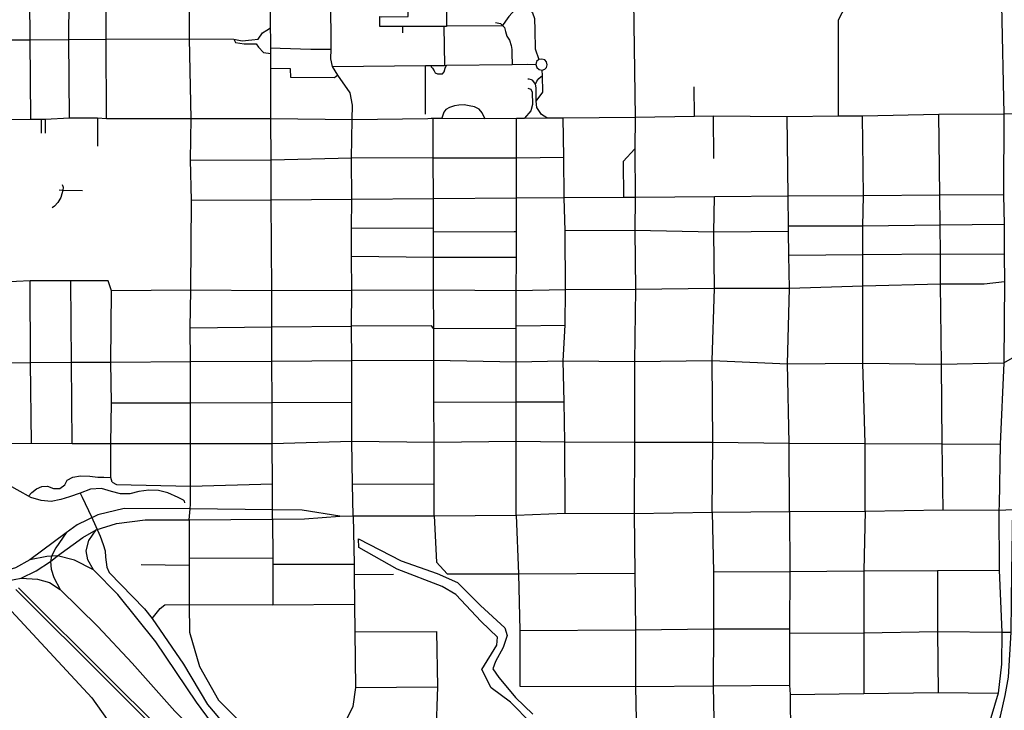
# Model space of a CAD drawing. Header units: millimetres. Extents: x 35 to 72953, y -43 to 70184.
# Tile 72 of 204: x 34517 to 36279, y 30348 to 31585. Entities that reach past the tile are written whole.
import ezdxf

# ---------------------------------------------------------------- set-up
doc = ezdxf.new("R2010")
doc.units = ezdxf.units.MM
for name, color, linetype in [('railways', 4, 'Continuous'), ('roads_1', 1, 'Continuous'), ('roads_2', 2, 'Continuous'), ('roads_3', 3, 'Continuous'), ('water', 7, 'Continuous')]:
    doc.layers.add(name, color=color, linetype=linetype)

msp = doc.modelspace()

# ---------------------------------------------------------------- linework, layer by layer
at = {"layer": 'railways'}
for points in [[(35070.95, 30066.81), (35005.31, 30112.87), (34904.03, 30185.78), (34870.22, 30210.33), (34823.26, 30252.01), (34678.55, 30396.69), (34509.95, 30564.76)], [(35067.42, 30075.36), (35013.88, 30112.96), (34918.37, 30182.05), (34868.32, 30219.38), (34827.08, 30256.34), (34682.19, 30400.4), (34514.66, 30567.55)]]:
    msp.add_lwpolyline(points, dxfattribs=at)
at = {"layer": 'roads_1'}
for points in [[(34648.76, 30599.85), (34639.04, 30617.55), (34635.81, 30633.64), (34640.65, 30652.17), (34653.58, 30671.48)], [(34600.36, 30666.12), (34581.38, 30639.29), (34574.18, 30624.01), (34572.15, 30614.89), (34573.24, 30600.79), (34578.05, 30585.97), (34589.25, 30564.6)], [(34648.76, 30599.85), (34614.79, 30616.74), (34584.86, 30624.78), (34574.18, 30624.01), (34565.43, 30623.38), (34535.38, 30617.45)], [(35010.21, 30178.61), (34926.61, 30246.97), (34878.82, 30301.11), (34833.43, 30362.52), (34760.42, 30470.96), (34692.45, 30555.6), (34648.76, 30599.85)], [(34519.36, 30584.51), (34548.62, 30583.09), (34570.17, 30576.79), (34589.25, 30564.6)], [(34589.25, 30564.6), (34656.89, 30498.43), (34718.38, 30432.45), (34794.44, 30346.36), (34924.07, 30220.08), (35045.33, 30125.64)]]:
    msp.add_lwpolyline(points, dxfattribs=at)
at = {"layer": 'roads_2'}
for points in [[(35112.07, 31406.03), (35112.6, 31432.03), (35108.01, 31454.01), (35086.29, 31485.32), (35076.63, 31501.03), (35073.45, 31514.98), (35073.98, 31532.08), (35073.79, 31624.89), (35074.09, 31660.43), (35074.35, 31696.54), (35074.56, 31767.38), (35075, 31842.85)], [(34388.63, 31405.34), (34536.84, 31406.93), (34556.07, 31406.67), (34562.54, 31406.57), (34606, 31408.78), (34656.13, 31408.8), (34672.42, 31407.73), (34823.78, 31408.14), (34966.59, 31408.1), (35112.07, 31406.03), (35247.32, 31408.17), (35253.12, 31408.19), (35256.79, 31408.21), (35271.96, 31408.72), (35348.91, 31408.1), (35405.6, 31408.28), (35420.18, 31408.41), (35460.13, 31408.96), (35489.35, 31409.22), (35617.93, 31410.09), (35724.43, 31411.9), (35757.38, 31412.46), (35890.01, 31411.72), (35981.04, 31412.67), (36025.06, 31412.59), (36161.57, 31415.51), (36277.85, 31416.52), (36294.01, 31416.7)], [(36268.88, 30706.59), (36269.48, 30599.14), (36274.07, 30488.08), (36273.3, 30431.08), (36267.66, 30378.76), (36239.41, 30284.57)], [(36253.97, 30280.55), (36271.73, 30337.72), (36279.8, 30374.74), (36286.25, 30407.75), (36291.06, 30488.24), (36291.73, 30595.77), (36293.61, 30707.69)], [(34820.49, 30688.98), (34820, 30621.13), (34820.08, 30608.25), (34820.5, 30537.42), (34820.79, 30488.05)], [(34820.79, 30488.05), (34838.9, 30426.4), (34872.79, 30366.05), (35005.76, 30233)]]:
    msp.add_lwpolyline(points, dxfattribs=at)
at = {"layer": 'roads_3'}
for points in [[(34672.42, 31407.73), (34671.86, 31549.64), (34671.28, 31694.56), (34670.71, 31839.38), (34670.12, 31985.66), (34669.54, 32131.99), (34669.41, 32315.43), (34668.79, 32321.74), (34668.25, 32458.58), (34667.66, 32605.88), (34667.22, 32715.36), (34666.79, 32825.6), (34666.34, 32938.25), (34665.88, 33052.81), (34667.76, 33168.49), (34669.5, 33276.45), (34669.74, 33291.4), (34671.43, 33396.66)], [(34536.84, 31406.93), (34535.64, 31548.87), (34534.41, 31694.02), (34533.19, 31840.91), (34531.98, 31984.81), (34530.76, 32128.57), (34529.2, 32314.39), (34527.99, 32457.54), (34526.75, 32605.11), (34525.83, 32713.55), (34524.9, 32824.6), (34523.95, 32938.06), (34522.99, 33050.78), (34522.01, 33167.31), (34520.98, 33290.02)], [(34606, 31408.78), (34604.75, 31549.26), (34605.9, 31694.3), (34604.23, 31839.35), (34602.54, 31985.25), (34602.23, 32129.57), (34600.01, 32314.92)], [(34822.23, 30709.2), (34822.81, 30717), (34822.8, 30749.65), (34822.56, 30826.09), (34822.53, 30898.85), (34822.5, 30972.63), (34822.04, 31033.11), (34823.45, 31100.6), (34824.2, 31260.76), (34822.55, 31334), (34823.78, 31408.14), (34820.85, 31550.49), (34821.6, 31695.14), (34819.13, 31840.22), (34819.87, 31986.57), (34821.44, 32130.75), (34818.82, 32314.44)], [(34969.43, 30690.3), (34969.37, 30706.95), (34969.34, 30712.36), (34969.18, 30753.7), (34968.89, 30826.14), (34968.6, 30899.23), (34968.31, 30973.5), (34968.07, 31034.61), (34967.82, 31099.04), (34967.17, 31261.8), (34966.89, 31333.24), (34966.59, 31408.1), (34966.32, 31476.51), (34966.24, 31497.35), (34966.13, 31524.43), (34966.09, 31534.21), (34966.03, 31550.18), (34965.96, 31570.28), (34965.74, 31625.15), (34965.45, 31696.79), (34964.89, 31841.08), (34964.66, 31898.23)], [(36271.92, 31849.51), (36273.36, 31610.74), (36277.85, 31416.52), (36277.02, 31271.4), (36278.43, 31217.83), (36278.5, 31165.24), (36278.77, 31115.25), (36277.85, 30970.61), (36271.38, 30824.99), (36269.18, 30716.02), (36268.88, 30706.59)], [(35614.82, 31699.43), (35614.78, 31660.07), (35617.93, 31410.09), (35617.64, 31353.6), (35617.98, 31266.54), (35617.22, 31207.26), (35618.42, 31101.73), (35616.91, 30972.75), (35616.83, 30828.34), (35616.17, 30700.41)], [(35409.53, 31659.38), (35409.88, 31626.9), (35416.06, 31616.73), (35425.77, 31607.88), (35434.32, 31597.08), (35438.24, 31586.98), (35438.37, 31565.79), (35439.11, 31532.35), (35445.53, 31513.56)], [(35267.84, 31611.02), (35277.54, 31611.03), (35280.77, 31611.03), (35280.79, 31574.01), (35280.79, 31572.4), (35275.94, 31572.4), (35240.36, 31572.38), (35202.29, 31572.59), (35161.18, 31572.84), (35161.29, 31590.22), (35164.34, 31590.1), (35211.98, 31590.29), (35212, 31610.91), (35267.84, 31611.02)], [(35416.06, 31616.73), (35409.3, 31610.5), (35404.45, 31604.07), (35397.98, 31596.81), (35392.32, 31590.37), (35385.86, 31582.32), (35380.56, 31574.35)], [(35994.53, 31608.78), (35981.31, 31583.99), (35981.04, 31412.67)], [(34899.91, 31550.17), (34915.26, 31546.96), (34932.25, 31548.57), (34943.57, 31550.18), (34951.66, 31561.46), (34958.93, 31566.29), (34965.96, 31570.28)], [(35202.29, 31560.99), (35202.29, 31572.59)], [(35275.94, 31572.4), (35276.78, 31503.07)], [(35280.79, 31574.01), (35380.56, 31574.35)], [(35368.03, 31579.56), (35376.93, 31577.95), (35380.56, 31574.35), (35384.22, 31570.71), (35385.84, 31563.48), (35388.26, 31555.43), (35393.12, 31548.18), (35396.36, 31538.53), (35397.17, 31531.28), (35397.17, 31524.04), (35398, 31504.53)], [(33664.7, 31543.96), (33736.35, 31544.35), (33810.97, 31544.77), (33882.15, 31545.18), (33950.92, 31545.57), (34025.29, 31545.98), (34096.98, 31546.38), (34168.57, 31547.02), (34243.64, 31547.21), (34318.04, 31547.63), (34387.73, 31548.03), (34460.4, 31548.44), (34535.64, 31548.87), (34604.75, 31549.26), (34671.86, 31549.64), (34820.85, 31550.49)], [(34820.85, 31550.49), (34899.91, 31550.17)], [(34899.91, 31550.17), (34903.14, 31543.74), (34918.51, 31541.33), (34940.34, 31541.34), (34944.38, 31535.71), (34953.28, 31526.04), (34966.13, 31524.43)], [(34966.09, 31534.21), (34983.12, 31533.53), (35038.11, 31531.94), (35073.98, 31532.08)], [(35451.83, 31494.7), (35456.59, 31496.24), (35459.25, 31499.33), (35460.49, 31503.97), (35459.53, 31509.44), (35456.26, 31513.04), (35451.19, 31514.26), (35445.53, 31513.56), (35441.8, 31509.64), (35440.67, 31504.64), (35442.29, 31499.38), (35446.08, 31495.72), (35451.83, 31494.7)], [(35086.29, 31485.32), (35080.18, 31480.95), (35001.95, 31481.56), (35001.57, 31497.08), (34966.24, 31497.35)], [(35076.63, 31501.03), (35243.23, 31502.67), (35252.27, 31502.78), (35276.78, 31503.07), (35280.42, 31503.12), (35398, 31504.53), (35425.78, 31504.87), (35440.67, 31504.64)], [(35243.27, 31415.69), (35243.23, 31502.67)], [(35252.27, 31502.78), (35253.07, 31500.4), (35255.66, 31498.22)], [(35255.66, 31498.22), (35258.61, 31492.96), (35260.22, 31489.74), (35264.26, 31488.14), (35268.31, 31488.14), (35273.16, 31488.14), (35276.4, 31491.36), (35278.31, 31498.23)], [(35278.31, 31498.23), (35280.42, 31503.12)], [(35441.29, 31439.12), (35440.8, 31444.77), (35440.87, 31462.9), (35439.7, 31469.43), (35435.2, 31475.76), (35432.78, 31477.38), (35428.74, 31478.18), (35425.99, 31478.18)], [(35439.7, 31469.43), (35442.24, 31475), (35445.95, 31479.6), (35452.37, 31485.16)], [(35460.13, 31408.96), (35450.61, 31415.15), (35441.89, 31427.34), (35441.29, 31439.12), (35452.87, 31454.85), (35452.37, 31485.16), (35451.83, 31494.7)], [(35426, 31462.23), (35431.69, 31460.25), (35433.76, 31455.17), (35434.26, 31432.72), (35431.34, 31421.71), (35420.18, 31408.41)], [(35724.43, 31411.9), (35723.6, 31464.57)], [(35348.91, 31408.1), (35344.28, 31417.85), (35338.8, 31424.82), (35330.71, 31428.84), (35321.11, 31430.84), (35312.38, 31432.4), (35302.91, 31431.84), (35294.79, 31430.85), (35286.23, 31427.81), (35279.67, 31423.79), (35275.62, 31419.25), (35271.96, 31408.72)], [(34656.13, 31408.8), (34656.14, 31358.25)], [(35258.63, 30696.58), (35258.48, 30753.74), (35258.29, 30828.6), (35258.11, 30900.03), (35257.9, 30975.24), (35257.77, 31031.2), (35257.59, 31100.64), (35257.44, 31159.12), (35257.32, 31204.6), (35257.3, 31210.63), (35257.17, 31263.91), (35256.98, 31337.67), (35256.79, 31408.21)], [(35405.39, 30697.62), (35405.43, 30830.28), (35405.45, 30900.44), (35405.47, 30971.98), (35405.49, 31032.09), (35405.49, 31036.85), (35405.51, 31099.11), (35405.53, 31158.8), (35405.54, 31204.88), (35405.56, 31265), (35405.75, 31337.46), (35405.6, 31408.28)], [(35492.91, 30701.42), (35492.28, 30828.71), (35490.79, 30900.79), (35489.03, 30973.95), (35492.79, 31037.69), (35493.36, 31101.34), (35492.61, 31206.59), (35491.28, 31265.62), (35490.3, 31338.57), (35489.35, 31409.22)], [(35757.38, 31412.46), (35758.23, 31336)], [(35894.3, 30704.14), (35893.8, 30826.46), (35890.75, 30968.75), (35894.1, 31103.35), (35893.15, 31163.45), (35892.49, 31205.29), (35892.49, 31214.95), (35891.67, 31268.56), (35890.01, 31411.72)], [(36029.36, 30705.02), (36029.3, 30825.74), (36025.4, 30969.63), (36025.12, 31107.44), (36025.12, 31164.31), (36025.12, 31215.02), (36026.74, 31269.56), (36025.06, 31412.59)], [(36169.07, 30706.95), (36167.58, 30825.6), (36166.12, 30967.83), (36164.18, 31111.14), (36164.36, 31165.77), (36163.7, 31216.96), (36162.9, 31270.55), (36161.57, 31415.51)], [(34555.76, 31381.76), (34556.07, 31406.67)], [(34562.54, 31406.57), (34562.55, 31381.82)], [(35113.5, 30696.47), (35112.65, 30752.93), (35110.92, 30830.35), (35111.33, 30899.75), (35111.22, 30974.35), (35110.76, 31036.08), (35111.36, 31100.01), (35110.65, 31160.59), (35110.35, 31211.36), (35111.07, 31262.85), (35110.54, 31337.11), (35112.07, 31406.03)], [(35256.98, 31337.67), (35110.54, 31337.11), (34966.89, 31333.24)], [(35256.98, 31337.67), (35405.75, 31337.46), (35490.3, 31338.57)], [(35617.64, 31353.6), (35596.85, 31330.76), (35597.23, 31266.39)], [(34822.55, 31334), (34966.89, 31333.24)], [(34593.09, 31289.82), (34594.71, 31284.98), (34593.9, 31279.23), (34592.28, 31272.91), (34590.67, 31266.47), (34585.01, 31257.62), (34579.35, 31251.18), (34575.31, 31247.96)], [(34629.48, 31278.57), (34593.9, 31279.23), (34587.43, 31279.35)], [(36277.02, 31271.4), (36162.9, 31270.55), (36026.74, 31269.56), (35891.67, 31268.56), (35760.32, 31267.6), (35617.98, 31266.54), (35597.23, 31266.39), (35491.28, 31265.62), (35405.56, 31265), (35257.17, 31263.91), (35111.07, 31262.85), (34967.17, 31261.8), (34824.2, 31260.76)], [(35755.98, 30702.76), (35756.95, 30828.15), (35755.96, 30974.63), (35759.85, 31103.29), (35759.05, 31204.43), (35760.32, 31267.6)], [(36278.43, 31217.83), (36163.7, 31216.96), (36025.12, 31215.02), (35892.49, 31214.95)], [(35257.3, 31210.63), (35110.35, 31211.36)], [(35405.54, 31204.88), (35401.35, 31204.85), (35257.32, 31204.6)], [(35892.49, 31205.29), (35759.05, 31204.43), (35617.22, 31207.26), (35492.61, 31206.59)], [(35893.15, 31163.45), (36025.12, 31164.31), (36164.36, 31165.77), (36278.5, 31165.24)], [(35405.53, 31158.8), (35257.44, 31159.12), (35110.65, 31160.59)], [(36278.77, 31115.25), (36242.55, 31110.94), (36164.18, 31111.14), (36025.12, 31107.44), (35894.1, 31103.35), (35759.85, 31103.29), (35618.42, 31101.73), (35493.36, 31101.34), (35405.51, 31099.11), (35257.59, 31100.64), (35111.36, 31100.01), (34967.82, 31099.04), (34823.45, 31100.6), (34681.04, 31099.45), (34675.38, 31117.15), (34608.25, 31117.12), (34535.46, 31117.1), (34461.87, 31113.86), (34390.5, 31113.02), (34319.89, 31115.28), (34246.4, 31115.23), (34232.65, 31114.88), (34219.7, 31114.73), (34210.81, 31114.37)], [(34537.99, 30826.55), (34536.2, 30970.91), (34535.46, 31117.1)], [(34610.66, 30826.01), (34609.92, 30971.35), (34608.25, 31117.12)], [(34682.67, 30756.81), (34681.38, 30761.11), (34680.24, 30764.86), (34680.22, 30826.03), (34681.01, 30898.47), (34680.27, 30971.77), (34681.04, 31099.45)], [(35405.49, 31036.85), (35492.79, 31037.69)], [(34822.04, 31033.11), (34968.07, 31034.61), (35110.76, 31036.08)], [(35405.49, 31032.09), (35257.77, 31031.2), (35254, 31036.84), (35110.76, 31036.08)], [(34197.46, 30968.89), (34245.25, 30969.18), (34250.12, 30968.67), (34319.47, 30969.62), (34391.42, 30970.06), (34464.35, 30970.48), (34536.2, 30970.91), (34609.92, 30971.35), (34680.27, 30971.77), (34822.5, 30972.63), (34968.31, 30973.5), (35111.22, 30974.35), (35257.9, 30975.24), (35405.47, 30971.98), (35489.03, 30973.95), (35616.91, 30972.75), (35755.96, 30974.63), (35890.75, 30968.75), (36025.4, 30969.63), (36166.12, 30967.83), (36277.85, 30970.61), (36297.57, 30981.57)], [(34681.01, 30898.47), (34822.53, 30898.85), (34968.6, 30899.23), (35111.33, 30899.75)], [(35258.11, 30900.03), (35405.45, 30900.44), (35490.79, 30900.79)], [(34319.5, 30859.71), (34362.48, 30843.09), (34385.3, 30834.27), (34392.3, 30831.56), (34417.38, 30826.74), (34466.01, 30825.71), (34537.99, 30826.55), (34610.66, 30826.01), (34680.22, 30826.03), (34822.56, 30826.09), (34968.89, 30826.14), (35110.92, 30830.35), (35258.29, 30828.6), (35405.43, 30830.28), (35492.28, 30828.71), (35616.83, 30828.34), (35756.95, 30828.15), (35893.8, 30826.46), (36029.3, 30825.74), (36167.58, 30825.6), (36271.38, 30824.99)], [(34532.62, 30731.81), (34538.72, 30738.25), (34546.81, 30744.69), (34556.51, 30748.72), (34567.03, 30749.53), (34577.53, 30745.51), (34588.86, 30745.52), (34597.75, 30751.95), (34601.79, 30760.01), (34612.31, 30765.64), (34626.05, 30768.06), (34642.23, 30767.26), (34656.79, 30765.66), (34667.31, 30765.66), (34680.24, 30764.86)], [(34682.67, 30756.81), (34689.95, 30752.79), (34822.8, 30749.65), (34969.18, 30753.7)], [(34812.52, 30719.57), (34811.71, 30722.8), (34810.1, 30724.4), (34800.76, 30729.49), (34782.15, 30737.53), (34765.17, 30741.56), (34748.19, 30742.35), (34730.39, 30739.92), (34714.22, 30735.89), (34697.23, 30735.89), (34681.06, 30739.91), (34663.26, 30745.54), (34643.85, 30743.92), (34625.08, 30737.16), (34605.85, 30730.22), (34590.49, 30725.39), (34573.5, 30722.17), (34555.71, 30723.77), (34537.11, 30729.39), (34532.62, 30731.81), (34517.69, 30739.85), (34497.47, 30751.11)], [(35112.65, 30752.93), (35258.48, 30753.74)], [(34625.08, 30737.16), (34628.75, 30729.55)], [(34628.75, 30729.55), (34645.49, 30694.82), (34660.87, 30660.22), (34666.54, 30644.93), (34669.78, 30633.66), (34670.59, 30622.39)], [(36268.88, 30706.59), (36293.61, 30707.69), (36427.99, 30710.02), (36565.22, 30711.38), (36705.06, 30711.65), (36974.84, 30710.97), (36986.51, 30710.95), (37109.44, 30711.83), (37203.46, 30712.94), (37510.72, 30719.27), (37666.95, 30721.47), (37734.54, 30721.25)], [(34822.23, 30709.2), (34703.7, 30709.54), (34656.8, 30698.26), (34619.59, 30680.54), (34600.36, 30666.12)], [(34820.49, 30688.98), (34822.23, 30709.2)], [(35089.64, 30695.7), (35022.35, 30706.45), (34969.37, 30706.95), (34822.23, 30709.2)], [(35089.64, 30695.7), (35113.5, 30696.47), (35258.63, 30696.58), (35405.39, 30697.62), (35492.91, 30701.42), (35616.17, 30700.41), (35755.98, 30702.76), (35894.3, 30704.14), (36029.36, 30705.02), (36169.07, 30706.95), (36268.88, 30706.59)], [(35894.3, 30704.14), (35894.89, 30596.56), (35893.94, 30494.34), (35893.97, 30486.34), (35894.33, 30393.46), (35895.5, 30376.59), (35896.27, 30303.95), (35897, 30224.17), (35890.18, 30210.53)], [(36029.36, 30705.02), (36026.93, 30598.07), (36027.43, 30486.96), (36027.09, 30378.39)], [(34653.58, 30671.48), (34689.98, 30682.77), (34741.74, 30689.23), (34820.49, 30688.98)], [(34820.49, 30688.98), (34969.43, 30690.3), (35026.6, 30690.93), (35089.64, 30695.7)], [(34969.43, 30690.3), (34969.83, 30620.9), (34969.84, 30609.63), (34969.87, 30537.19)], [(35113.5, 30696.47), (35115.42, 30609.69), (35115.43, 30591.17), (35116.26, 30538.05), (35116.7, 30488.86), (35117.68, 30388.78), (35113.14, 30355.15), (35101.2, 30330.49), (35100.84, 30301.54), (35102.83, 30177.5), (35098.8, 30150.13)], [(35258.63, 30696.58), (35262.96, 30613.23), (35282.03, 30592.56)], [(35405.39, 30697.62), (35409.48, 30592.63), (35411.94, 30491.2), (35411.99, 30391.4)], [(35616.17, 30700.41), (35617.73, 30594.01), (35618.54, 30492.36), (35618.67, 30390.81), (35620.39, 30300.67), (35597.26, 30253.04), (35558.48, 30183.8)], [(35755.98, 30702.76), (35758.4, 30596.33), (35758.12, 30494.23), (35757.77, 30391.84), (35759.62, 30302.05)], [(34246.89, 30680.4), (34277.3, 30678.72), (34297.37, 30672.87), (34313.89, 30663.88), (34333.32, 30650.44), (34377.87, 30611.2), (34408.15, 30591.25), (34446.91, 30579.19), (34482.06, 30577.89), (34519.36, 30584.51), (34546.43, 30597.66), (34572.15, 30614.89), (34584.86, 30624.78), (34630.14, 30657.8), (34653.58, 30671.48)], [(34600.36, 30666.12), (34535.38, 30617.45), (34509.71, 30603.59), (34487.59, 30596.69), (34461.78, 30594.62), (34431.59, 30598.64), (34411.53, 30606.82), (34394.58, 30617.03), (34377.42, 30631.22), (34324.51, 30675.54)], [(34670.59, 30622.39), (34673.02, 30604.68), (34677.06, 30595.03), (34740.18, 30529.85), (34754.08, 30512.86), (34809.91, 30430.78), (34852.81, 30358.36), (34866.56, 30342.27), (34935.62, 30257.85), (34972.79, 30227.19)], [(34820, 30621.13), (34969.83, 30620.9)], [(34734.48, 30609.54), (34820.08, 30608.25)], [(34969.84, 30609.63), (35115.42, 30609.69)], [(35758.4, 30596.33), (35894.89, 30596.56), (36026.93, 30598.07), (36159.15, 30598.66), (36269.48, 30599.14)], [(36159.15, 30598.66), (36159.26, 30489.36), (36160.03, 30379.92)], [(35115.43, 30591.17), (35185.79, 30592.01)], [(35282.03, 30592.56), (35409.48, 30592.63), (35617.73, 30594.01)], [(34479.12, 30549.93), (34645.79, 30370.51), (34673.3, 30331.88), (34684.63, 30301.3), (34687.89, 30235.29), (34693.59, 30145.14), (34704.93, 30091.22), (34725.97, 30048.56), (34751.87, 30018.79)], [(34754.08, 30512.86), (34768.48, 30530.67)], [(34768.48, 30530.67), (34776.57, 30537.12), (34820.5, 30537.42), (34969.87, 30537.19), (35116.26, 30538.05)], [(35411.94, 30491.2), (35618.54, 30492.36), (35758.12, 30494.23), (35893.94, 30494.34)], [(35116.7, 30488.86), (35262.45, 30489.5)], [(35262.45, 30489.5), (35264.33, 30390.02), (35261.59, 30302.92)], [(35893.97, 30486.34), (36027.43, 30486.96), (36159.26, 30489.36), (36274.07, 30488.08), (36291.06, 30488.24)], [(35117.68, 30388.78), (35264.33, 30390.02)], [(35411.99, 30391.4), (35618.67, 30390.81), (35757.77, 30391.84), (35894.33, 30393.46)], [(35895.5, 30376.59), (36027.09, 30378.39), (36160.03, 30379.92), (36267.66, 30378.76)]]:
    msp.add_lwpolyline(points, dxfattribs=at)
at = {"layer": 'water'}
msp.add_lwpolyline([(35432.79, 30324.49), (35394.87, 30362.7), (35360.23, 30388.35), (35343.79, 30421.54), (35370.8, 30464.56), (35371.56, 30479.16), (35342.48, 30507.31), (35297.22, 30555.83), (35272.95, 30569.91), (35192.57, 30601.07), (35123.87, 30639.84), (35123.3, 30655.37), (35199.64, 30615.66), (35263.59, 30593.05), (35299.99, 30577.22), (35341.46, 30535.73), (35385.2, 30496.01), (35389.25, 30482.18), (35382.18, 30460.8), (35368.04, 30435.39), (35363.25, 30422.3), (35374.12, 30406.71), (35383.63, 30395.65), (35404.21, 30371.27), (35435.31, 30341.34)], dxfattribs=at)

doc.saveas('drawing.dxf')
